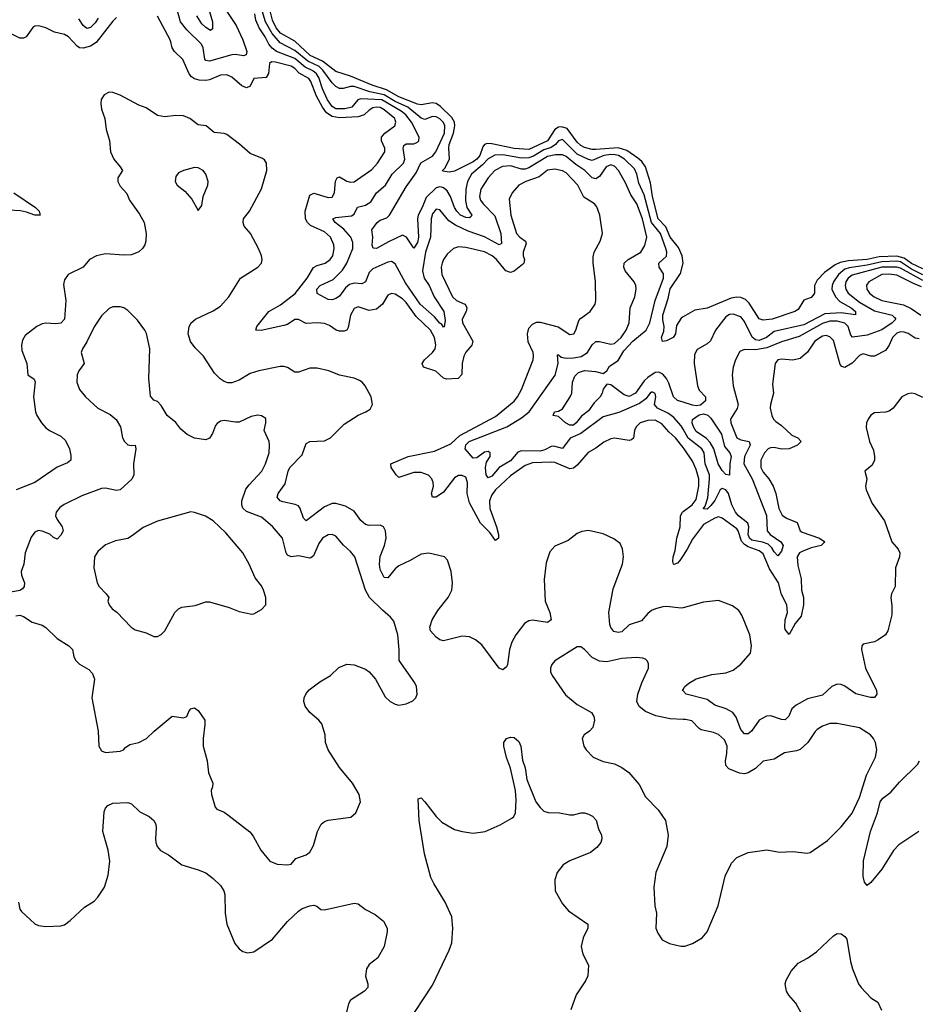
# Model space of a CAD drawing. Header units: inches. Extents: x 2001573 to 2220545, y 644482 to 846830.
# Tile 195 of 256: x 2066429 to 2071266, y 712599 to 717902. Entities that reach past the tile are written whole.
import ezdxf

# ---------------------------------------------------------------- set-up
doc = ezdxf.new("R2010")
doc.units = ezdxf.units.IN
doc.header["$MEASUREMENT"] = 0
doc.layers.add('C0761', color=7, linetype='Continuous')
doc.layers.add('C0771', color=7, linetype='Continuous')

msp = doc.modelspace()

# ---------------------------------------------------------------- linework, layer by layer
at = {"layer": 'C0761', "color": 5}
for points, elevation in [([(2067536.5, 717956.5), (2067593.4, 717870), (2067630, 717794.3), (2067651.4, 717730), (2067650, 717721.2), (2067647.1, 717712.9), (2067633.2, 717706.8), (2067590, 717714.1), (2067570, 717712.3), (2067450, 717678.8), (2067430, 717683.1), (2067424.8, 717690), (2067417.1, 717750), (2067407.8, 717770), (2067328.1, 717848.1), (2067294.6, 717890), (2067267.4, 717987.4)], 360), ([(2067444.5, 717964.5), (2067466.9, 717890), (2067467.5, 717852.5), (2067455.6, 717844.4), (2067430, 717859.9), (2067410, 717879.2), (2067382.1, 717922.1)], 340), ([(2070000, 715696.7), (2069990, 715714.5), (2069950, 715758.7), (2069920.5, 715780.5), (2069862, 715810), (2069846, 715830), (2069854, 715870), (2069850, 715888.7), (2069835.2, 715895.2), (2069830, 715896.4), (2069822, 715890), (2069799.7, 715860.3), (2069765.5, 715834.5), (2069654.1, 715785.9), (2069570, 715763.2), (2069450, 715673.8), (2069391.1, 715648.9), (2069350, 715592.7), (2069304.9, 715604.9), (2069290, 715602.9), (2069255, 715585), (2069230, 715578.7), (2069130, 715579.3), (2069110, 715572.3), (2069070, 715525.3), (2069009.8, 715490.3), (2068970, 715444.1), (2068950, 715434.5), (2068939, 715450), (2068935.9, 715490), (2068941.8, 715518.2), (2068960.7, 715550), (2068961.3, 715570), (2068950, 715576.2), (2068930, 715572.7), (2068890, 715541.8), (2068870, 715539.8), (2068827.1, 715590), (2068830, 715612.2), (2068848.8, 715630), (2069051, 715709), (2069130, 715758), (2069170.5, 715790), (2069311.7, 715988.3), (2069327.4, 716050), (2069323.6, 716096.4), (2069330, 716097.1), (2069344.2, 716084.2), (2069370, 716079.2), (2069410, 716080.3), (2069451.8, 716088.2), (2069485.2, 716110), (2069510, 716151.3), (2069530, 716169.4), (2069550, 716169.5), (2069610, 716153.8), (2069630, 716158), (2069667.2, 716190), (2069693.5, 716230), (2069709.9, 716270), (2069715.4, 716350), (2069740.3, 716410), (2069747.3, 716450), (2069745.5, 716470), (2069736.8, 716490), (2069687.9, 716550), (2069680.7, 716570), (2069682.8, 716590), (2069704.4, 716610), (2069773, 716650), (2069794, 716686), (2069804.9, 716730), (2069780.8, 716830), (2069750, 716909.8), (2069718.7, 716958.7), (2069690, 717023.8), (2069652.1, 717090), (2069630, 717113.4), (2069610, 717119.9), (2069585.1, 717110), (2069550, 717058), (2069530, 717045.6), (2069510, 717050.5), (2069470.6, 717090.6), (2069422.2, 717122.2), (2069370, 717164.7), (2069350, 717174.1), (2069313.9, 717173.9), (2069270, 717165.8), (2069170, 717104), (2069150, 717097.2), (2069130, 717097.7), (2069070, 717114.1), (2069028.4, 717111.6), (2068986.4, 717090), (2068950, 717050.7), (2068911.8, 716990), (2068904.7, 716950), (2068910.1, 716930), (2068923.6, 716910), (2068985.9, 716845.9), (2069018.9, 716750), (2069022.9, 716697.1), (2069010, 716689.9), (2068931.7, 716731.7), (2068842.9, 716762.9), (2068774.9, 716794.9), (2068739.1, 716819.1), (2068690, 716877.7), (2068670, 716881.7), (2068650, 716856.9), (2068643.1, 716830), (2068640.3, 716730), (2068614, 716650), (2068597.1, 716550), (2068606.7, 716510), (2068633.6, 716470), (2068660.7, 716410), (2068712.1, 716330), (2068718.7, 716281.3), (2068713, 716247), (2068710, 716246.2), (2068701, 716261), (2068690, 716267.6), (2068661.1, 716301.1), (2068584.4, 716370), (2068505.6, 716485.6), (2068450, 716586.6), (2068430, 716599.8), (2068410, 716596.3), (2068330, 716560.6), (2068310, 716540.7), (2068290, 716489.8), (2068270, 716478.7), (2068230, 716483.1), (2068203.6, 716476.4), (2068182.8, 716457.2), (2068150, 716413.8), (2068130, 716400.4), (2068110, 716393.9), (2068090, 716395.3), (2068030, 716427.6), (2068029, 716450), (2068046.6, 716470), (2068116.7, 716503.3), (2068166.6, 716553.4), (2068190, 716590.2), (2068222.3, 716670), (2068222.4, 716702.4), (2068211.7, 716730), (2068173.2, 716773.2), (2068126.8, 716810), (2068114, 716830), (2068130, 716837), (2068214.8, 716845.2), (2068230, 716854.9), (2068247.6, 716892.4), (2068290, 716902.9), (2068319.4, 716920.6), (2068349.9, 716970.1), (2068398.2, 717010), (2068434.6, 717070), (2068495.3, 717130), (2068502.2, 717150), (2068493.2, 717210), (2068496.2, 717223.8), (2068510, 717233.5), (2068550, 717233.7), (2068570, 717242.2), (2068577.8, 717250), (2068579.8, 717270), (2068538.5, 717350), (2068507.7, 717390), (2068482.3, 717410), (2068378.4, 717470), (2068264.6, 717475.4), (2068249.4, 717470), (2068216.9, 717430), (2068178.6, 717421.4), (2068130, 717422.7), (2068110, 717433.9), (2068085.9, 717470), (2068059, 717530), (2068038.9, 717590), (2068027.2, 717610), (2068006.9, 717626.9), (2067965.5, 717645.5), (2067910, 717693.4), (2067810.9, 717730.9), (2067788, 717748), (2067769.9, 717770), (2067749.9, 717810), (2067718.1, 717858.1), (2067700.1, 717900.1), (2067693.7, 717933.7)], 360), ([(2070000, 715841.7), (2069970, 715850.8), (2069948.3, 715870), (2069923.6, 715943.6), (2069910, 715970.4), (2069890, 715993.1), (2069870, 716004.2), (2069850, 716001.4), (2069810, 715975.8), (2069790, 715956.4), (2069743.8, 715890), (2069710, 715873.4), (2069681.9, 715881.9), (2069610, 715935.7), (2069590, 715938.5), (2069570, 715913), (2069564.4, 715890), (2069553.4, 715870), (2069520.6, 715839.4), (2069490, 715795.5), (2069452.4, 715767.6), (2069423.9, 715730), (2069410, 715718.9), (2069390, 715718.7), (2069367.5, 715730), (2069330, 715764.1), (2069301.2, 715770), (2069307.8, 715790), (2069330, 715794.4), (2069350, 715806.3), (2069391.9, 715870), (2069400.8, 715890), (2069404.4, 715950), (2069417, 715983), (2069437.2, 716002.8), (2069470, 716013.5), (2069527.8, 716007.8), (2069570, 715997), (2069588.7, 716011.3), (2069603.3, 716036.7), (2069650, 716067.2), (2069680.9, 716119.1), (2069729.3, 716170.7), (2069801.8, 716230), (2069821.6, 716270), (2069850.3, 716390), (2069894.6, 716510), (2069893.9, 716533.9), (2069871.4, 716570), (2069869.9, 716590), (2069910.8, 716629.2), (2069912.6, 716650), (2069907.8, 716670), (2069877.9, 716750), (2069829.4, 716810), (2069790, 716959.4), (2069761, 717021), (2069750.4, 717070.4), (2069737.9, 717097.9), (2069685.2, 717150), (2069652.1, 717170), (2069634.4, 717174.4), (2069610, 717175.7), (2069572.6, 717170), (2069510, 717143.7), (2069490, 717149.3), (2069430, 717178.2), (2069350, 717256.1), (2069330, 717249.4), (2069313.1, 717230), (2069290, 717214.2), (2069250, 717201.7), (2069193.7, 717166.3), (2069170, 717158.2), (2069130, 717155.4), (2069030, 717173.3), (2068987, 717173), (2068950, 717153.3), (2068919.6, 717120.4), (2068860.3, 717070), (2068839.5, 717030), (2068830.7, 716989.3), (2068827.8, 716927.8), (2068835.7, 716890), (2068862.8, 716850), (2068858.6, 716841.4), (2068850, 716835.6), (2068830, 716837.3), (2068802, 716850), (2068782, 716870), (2068770, 716889.9), (2068748.3, 716950), (2068730, 716980.6), (2068710, 716996.6), (2068699.4, 716999.4), (2068690, 717001.6), (2068670, 716996.4), (2068616.2, 716943.8), (2068595.2, 716890), (2068573.1, 716850), (2068570.4, 716830), (2068575.1, 716730), (2068570, 716702.7), (2068550, 716671.1), (2068511.4, 716731.4), (2068490, 716741.5), (2068413.7, 716706.3), (2068350, 716669.2), (2068331, 716671), (2068326.9, 716686.9), (2068330.5, 716730), (2068325, 716770), (2068352.7, 716810), (2068370, 716822.5), (2068404.6, 716835.4), (2068419.1, 716850), (2068510, 717002.2), (2068562.8, 717077.2), (2068588.6, 717131.4), (2068650, 717166.8), (2068669.6, 717190.4), (2068715.5, 717290), (2068717.9, 717330), (2068710, 717349.1), (2068690, 717368.9), (2068670, 717379.6), (2068650, 717380.2), (2068610, 717364.4), (2068590, 717371.9), (2068517.3, 717430), (2068450, 717461.9), (2068390, 717497.3), (2068313.6, 717513.6), (2068230, 717541.8), (2068210, 717542.8), (2068170, 717531.2), (2068150, 717531.9), (2068130, 717542.3), (2068110, 717561.5), (2068060.1, 717630), (2068040.1, 717650), (2067979.5, 717679.5), (2067910, 717736.6), (2067830, 717776.7), (2067787.5, 717827.5), (2067751.7, 717890), (2067734.5, 717950)], 340), ([(2070000, 716301.1), (2069990, 716295.3), (2069964.5, 716255.5), (2069959.1, 716210), (2069946.8, 716190), (2069910, 716172.3), (2069889.7, 716169.6), (2069883.6, 716190), (2069896.1, 716223.9), (2069898.2, 716250), (2069890, 716285.2), (2069891.6, 716310), (2069919.8, 716400.2), (2069930, 716452.1), (2069985.2, 716534.8), (2069999.6, 716590), (2069995.6, 716630), (2069975.9, 716675.9), (2069930, 716729.9), (2069906.6, 716786.6), (2069865.4, 716830), (2069835.9, 716950), (2069823.9, 717023.9), (2069796.8, 717110), (2069777.5, 717137.5), (2069757, 717157), (2069697.7, 717197.7), (2069650, 717211.2), (2069530, 717202.4), (2069510, 717202.9), (2069470, 717213.2), (2069450, 717224.2), (2069430, 717242.7), (2069375.4, 717315.4), (2069345.5, 717325.5), (2069330, 717323.7), (2069309.4, 717310.6), (2069270.6, 717249.4), (2069170, 717203.1), (2069090, 717207.4), (2068970, 717233.6), (2068945.1, 717234.9), (2068930.8, 717229.2), (2068922.7, 717217.3), (2068905.8, 717170), (2068890, 717150.4), (2068870, 717136.9), (2068770, 717086.7), (2068741, 717081), (2068706.9, 717086.9), (2068704.5, 717090), (2068717.8, 717102.2), (2068743.2, 717150), (2068738.6, 717210), (2068741, 717230), (2068764.1, 717290), (2068772, 717330), (2068768.8, 717350), (2068754.9, 717374.9), (2068694.8, 717434.8), (2068670.5, 717450.5), (2068650, 717455), (2068590, 717444.3), (2068570, 717446.5), (2068470, 717486.1), (2068403.7, 717523.7), (2068326.6, 717550), (2068210, 717598.1), (2068130, 717622.2), (2068058.9, 717678.9), (2067992.7, 717710), (2067910, 717785.9), (2067832.7, 717830), (2067810, 717858.5), (2067790, 717898.7), (2067770, 717978.3)], 320), ([(2066950, 717913.2), (2066930, 717893.2), (2066840.7, 717779.3), (2066810, 717759.6), (2066770, 717748.7), (2066750, 717751.2), (2066738.7, 717758.7), (2066690.8, 717810), (2066670, 717822.6), (2066615.7, 717835.7), (2066570, 717858), (2066531.5, 717868.4), (2066510, 717867.1), (2066499.7, 717860.3), (2066464.4, 717810), (2066450, 717802.4), (2066430, 717802), (2066371.2, 717831.2)], 380), ([(2066851.9, 717910), (2066835, 717885), (2066810, 717860.2), (2066790, 717854.2), (2066770.7, 717870.7), (2066746.2, 717906.2)], 360), ([(2070000, 715597.7), (2069959.4, 715650), (2069922.5, 715682.5), (2069885.3, 715725.3), (2069850, 715744.7), (2069810, 715743.1), (2069769.4, 715730), (2069747.6, 715710), (2069738.9, 715690), (2069732.1, 715647.9), (2069721.3, 715638.7), (2069710, 715635), (2069630, 715648), (2069610, 715643.8), (2069573.2, 715626.8), (2069530, 715594.5), (2069488.7, 715571.3), (2069430, 715503.5), (2069410, 715487.6), (2069390, 715484), (2069310, 715517.3), (2069290, 715519.9), (2069190, 715515.8), (2069150, 715500.8), (2069070, 715445.6), (2068989.6, 715370), (2068970, 715343.1), (2068958.1, 715310), (2068960.1, 715270), (2068996.2, 715170), (2069005.8, 715130), (2069006, 715110), (2068990, 715096.9), (2068959.7, 715139.7), (2068908.5, 715190), (2068850, 715300.2), (2068838.4, 715350), (2068839.9, 715410), (2068830, 715437.7), (2068810, 715447.5), (2068790, 715446.7), (2068770, 715434.8), (2068710, 715358), (2068670, 715331.4), (2068651, 715331), (2068645.4, 715350), (2068655.8, 715390), (2068654.9, 715410), (2068647.7, 715430), (2068630, 715449.3), (2068590, 715463), (2068550, 715463.6), (2068470, 715436.4), (2068454.8, 715450), (2068428, 715490), (2068426, 715510), (2068519.1, 715550), (2068660.9, 715579.1), (2068750, 715617.3), (2068797.9, 715662.1), (2068990, 715764.1), (2069090, 715847.4), (2069108.5, 715870), (2069130.6, 715910), (2069192.2, 716070), (2069195.4, 716090), (2069192.2, 716110), (2069166.3, 716166.3), (2069162.3, 716210), (2069170, 716240.7), (2069190, 716263.1), (2069210, 716273.3), (2069230, 716273.2), (2069327.2, 716247.2), (2069390, 716206.2), (2069412, 716210), (2069422.8, 716230), (2069438.7, 716281.3), (2069447.6, 716292.5), (2069500.2, 716330), (2069527, 716370), (2069530.6, 716390), (2069528.5, 716491.5), (2069515.3, 716590), (2069515, 716625), (2069521.6, 716650), (2069553.7, 716710), (2069566.8, 716750), (2069552, 716850), (2069535, 716895), (2069522.3, 716910), (2069465.7, 716945.7), (2069433.6, 717010), (2069370, 717077.4), (2069350, 717088.1), (2069310, 717096.7), (2069270, 717091), (2069224.5, 717055.5), (2069153.7, 717030), (2069115.2, 717010), (2069079.1, 716970), (2069064.3, 716935.7), (2069072.3, 716850), (2069102.7, 716750), (2069120.6, 716730), (2069152.1, 716710), (2069156, 716696), (2069138.7, 716650), (2069138.6, 716630), (2069145.9, 716610), (2069142, 716590), (2069135.6, 716584.4), (2069090, 716547), (2069070, 716539.9), (2069045, 716550), (2068995.1, 716610), (2068972.2, 716630), (2068930, 716650.9), (2068830, 716674.4), (2068790, 716678.5), (2068763.1, 716670), (2068730, 716639.7), (2068710.2, 716610), (2068702.7, 716590), (2068697.7, 716570), (2068702, 716530), (2068759.3, 716410), (2068780.2, 716390), (2068824.9, 716370), (2068830, 716363.1), (2068835.3, 716350), (2068831.6, 716330), (2068810.9, 716290), (2068812.9, 716270), (2068868.7, 716170), (2068862.7, 716150), (2068830, 716111.3), (2068819.4, 716090), (2068811, 716050), (2068808.4, 715991.7), (2068789.5, 715970.5), (2068725.5, 715965.5), (2068710, 715971.4), (2068669.5, 716009.5), (2068602, 716030), (2068595.7, 716050), (2068607.2, 716070), (2068650.8, 716109.2), (2068665.4, 716130), (2068669.1, 716150.9), (2068662, 716190), (2068639.3, 716230), (2068563.2, 716303.2), (2068510, 716378.4), (2068490, 716399.1), (2068450, 716423.4), (2068430, 716427.7), (2068410, 716418.9), (2068382.5, 716370), (2068350, 716342.2), (2068310, 716336.7), (2068250, 716354.8), (2068230, 716346), (2068208.9, 716310), (2068196.3, 716243.7), (2068189.4, 716230.6), (2068174.8, 716225.2), (2068150, 716223.8), (2068133, 716230), (2068095.8, 716255.8), (2068070, 716265), (2068030, 716268.7), (2067970, 716266.1), (2067930, 716286.6), (2067910, 716286.6), (2067870, 716261.2), (2067850, 716255.9), (2067727.9, 716227.9), (2067699.3, 716230), (2067704.8, 716250), (2067769.9, 716330.1), (2067832.9, 716367.1), (2067911.8, 716428.2), (2067975.9, 716510), (2068010, 716567.5), (2068030, 716578.3), (2068074, 716590), (2068100.2, 716610), (2068113.6, 716630), (2068121.7, 716670), (2068119.1, 716690), (2068101.4, 716730), (2068070, 716760.1), (2067993.8, 716793.8), (2067977.6, 716810), (2067968, 716830), (2067965.5, 716870), (2067990, 716956.2), (2068012, 716968), (2068090, 716944.1), (2068110, 716945.4), (2068123.2, 716970), (2068128.2, 717031.8), (2068137.6, 717050), (2068150, 717055.2), (2068190, 717032.6), (2068210, 717026.9), (2068230, 717029.3), (2068324.3, 717095.7), (2068354.3, 717130), (2068394, 717190), (2068394.9, 717210), (2068376.7, 717250), (2068377.2, 717270), (2068394.8, 717290), (2068449, 717330), (2068454.1, 717350), (2068450, 717362.4), (2068447.4, 717370), (2068390, 717416.9), (2068370, 717428.3), (2068350, 717431), (2068330, 717426.9), (2068310, 717415.1), (2068282.5, 717390), (2068250, 717378.2), (2068150, 717373.6), (2068110, 717380.3), (2068080.9, 717400.9), (2068058.5, 717430), (2068026, 717490), (2067996, 717570), (2067985.3, 717585.3), (2067933.5, 717613.5), (2067910, 717638.4), (2067890, 717651.9), (2067806.4, 717673.6), (2067784.8, 717675.2), (2067773.1, 717666.9), (2067768.3, 717611.7), (2067755.6, 717590), (2067690, 717585.3), (2067670, 717544.7), (2067650, 717535.6), (2067625.2, 717545.2), (2067570, 717593.2), (2067544.5, 717604.5), (2067510, 717603.8), (2067450, 717577.7), (2067430, 717573.8), (2067395.6, 717575.6), (2067370, 717583.9), (2067354.2, 717594.2), (2067341.3, 717610), (2067306.9, 717686.9), (2067262.3, 717730), (2067250, 717749.7), (2067241.2, 717790), (2067170, 717920.3)], 380), ([(2070000, 714735.2), (2069990, 714732.5), (2069910, 714742.2), (2069890, 714740.8), (2069850.6, 714730), (2069830, 714719.3), (2069810, 714703.9), (2069775.5, 714664.5), (2069710, 714642.9), (2069670, 714604.8), (2069650, 714601), (2069626.9, 714606.9), (2069610, 714628), (2069605, 714645), (2069600.7, 714710), (2069623.5, 714836.5), (2069673.8, 714970), (2069679.3, 715010), (2069672.9, 715052.9), (2069660.4, 715080.4), (2069626.6, 715106.6), (2069570, 715132.7), (2069490, 715151.6), (2069454.3, 715145.7), (2069430, 715134.7), (2069382, 715098), (2069310, 715066), (2069283.4, 715036.6), (2069263.2, 714976.8), (2069252.7, 714887.3), (2069258.1, 714770), (2069282.8, 714710), (2069290.1, 714669.9), (2069270, 714655.5), (2069190, 714667.6), (2069170, 714664), (2069146.4, 714650), (2069099.6, 714590), (2069077.2, 714550), (2069066.2, 714510), (2069055.5, 714430), (2069050, 714417), (2069030, 714400.5), (2069010, 714409.7), (2068915.7, 714535.7), (2068882.7, 714562.7), (2068850, 714578.2), (2068810, 714582.8), (2068710, 714557.4), (2068690, 714562.5), (2068670, 714576.5), (2068640.3, 714610), (2068636, 714630), (2068649.9, 714670.1), (2068679.8, 714720.2), (2068735.9, 714790), (2068755.7, 714830), (2068757.7, 714870), (2068750.6, 714930.6), (2068731.9, 714991.9), (2068715.1, 715010), (2068630.3, 715029.7), (2068590, 715023.5), (2068531.3, 714988.7), (2068470, 714959.9), (2068450, 714944.6), (2068410, 714896.8), (2068390, 714898.5), (2068370, 714940.5), (2068364.8, 714970), (2068369.6, 715010.4), (2068392.5, 715070), (2068401.6, 715110), (2068397.3, 715150), (2068388, 715170), (2068370, 715179.8), (2068310, 715177.9), (2068290, 715183.4), (2068265, 715205), (2068230, 715255.3), (2068181.8, 715281.8), (2068130, 715297.3), (2068110, 715296.4), (2068070, 715278.6), (2067970, 715203.5), (2067956.8, 715216.8), (2067939.1, 715270), (2067930, 715283.1), (2067911.9, 715291.9), (2067845.1, 715305.1), (2067831.6, 715311.6), (2067815.1, 715330), (2067820.7, 715350), (2067857.9, 715402.1), (2067873.6, 715470), (2067882.9, 715490), (2067950, 715559.1), (2067970, 715618.9), (2067990, 715631), (2068070, 715634.2), (2068102.3, 715650), (2068175.7, 715724.3), (2068250, 715771.6), (2068292.7, 715790), (2068314.9, 715805.1), (2068327.1, 715830), (2068320.3, 715870), (2068288.2, 715930), (2068273, 715950), (2068258.5, 715958.5), (2068230, 715970.8), (2068150, 715987.8), (2068092.3, 716010), (2068030, 716025.3), (2067990, 716024.9), (2067930, 716003.4), (2067910, 716004.2), (2067870, 716028.4), (2067850, 716034.3), (2067830, 716033.6), (2067716.3, 716010), (2067670, 715996.1), (2067610, 715960.2), (2067570, 715947.1), (2067550, 715947.1), (2067530, 715953.3), (2067507.7, 715967.7), (2067477.6, 715997.6), (2067418.8, 716090), (2067374.2, 716134.2), (2067348.5, 716168.5), (2067335.3, 716210), (2067340.2, 716250), (2067351.5, 716270), (2067375.8, 716290), (2067470, 716333.2), (2067510, 716359.8), (2067554, 716410), (2067617.1, 716510), (2067711.3, 716570), (2067730.9, 716590), (2067734.5, 716610), (2067730.9, 716630), (2067713.5, 716670), (2067671.2, 716750), (2067637.7, 716790), (2067630.9, 716810), (2067633.2, 716830), (2067665.9, 716870), (2067730, 716990.6), (2067759.1, 717090), (2067757.6, 717130), (2067746.7, 717146.7), (2067734.9, 717154.9), (2067670, 717181.7), (2067612, 717232), (2067542.9, 717282.9), (2067530, 717288.7), (2067475.2, 717295.2), (2067431.8, 717330), (2067390, 717335.7), (2067345.3, 717370), (2067310, 717384.2), (2067270, 717385.5), (2067210, 717378.6), (2067170, 717385.4), (2067110, 717427.7), (2067070, 717441.5), (2066970, 717496.3), (2066930, 717509.7), (2066910, 717511.1), (2066882.9, 717497.1), (2066868, 717472), (2066866, 717450), (2066870, 717421), (2066886.9, 717370), (2066894.9, 717310), (2066911.5, 717251.5), (2066918, 717190), (2066935.8, 717150), (2066970.4, 717110), (2066981.6, 717090), (2066956.5, 717050), (2066956.5, 717030), (2066970, 717004.9), (2067005.1, 716965.1), (2067019.7, 716930), (2067074.4, 716854.4), (2067098.4, 716810), (2067108.9, 716750), (2067107.4, 716710), (2067101.7, 716690), (2067090.2, 716669.8), (2067070, 716651.5), (2067030, 716636), (2066990, 716633.8), (2066890, 716641.7), (2066842, 716630), (2066804.9, 716610), (2066770.4, 716570), (2066690.4, 716530), (2066670, 716500.9), (2066664.1, 716475.9), (2066677.5, 716390), (2066669.1, 716290), (2066650, 716267.7), (2066623.5, 716263.5), (2066570, 716268.4), (2066550, 716264.4), (2066521.6, 716250), (2066458.6, 716201.4), (2066443.8, 716176.2), (2066437.7, 716150), (2066440.9, 716120.9), (2066466.3, 716050), (2066473.4, 715990), (2066506.6, 715966.6), (2066512.5, 715952.5), (2066503.9, 715870), (2066514, 715790), (2066520.3, 715770), (2066546, 715730), (2066570, 715704.6), (2066590, 715689.1), (2066650, 715659.6), (2066676, 715636), (2066697.6, 715590), (2066704.8, 715555.2), (2066704.4, 715530), (2066685.2, 715514.8), (2066630, 715492.2), (2066510.1, 715409.9), (2066410.1, 715369.9)], 420), ([(2066397.1, 716970), (2066514.2, 716890), (2066534.2, 716870), (2066539.3, 716850), (2066510, 716848.7), (2066465.8, 716865.8), (2066433, 716873), (2066370, 716876.9)], 380), ([(2066408.5, 714691.5), (2066430, 714694.9), (2066450, 714687.7), (2066496.7, 714656.7), (2066550, 714640.4), (2066570, 714628.5), (2066630.2, 714570.2), (2066692.7, 714530), (2066712.4, 714510), (2066719.5, 714470), (2066730.4, 714450), (2066750.3, 714430.3), (2066801.8, 714401.8), (2066820.5, 714380.5), (2066831.8, 714350), (2066817.4, 714250), (2066850.4, 714070), (2066854.8, 713990), (2066870, 713964.7), (2066890, 713956), (2066970, 713962.8), (2066988, 713970), (2066998, 713982), (2067022.3, 713997.7), (2067070, 714008.8), (2067112, 714030), (2067151.8, 714070), (2067250, 714151.3), (2067310, 714142.8), (2067328, 714150), (2067340.2, 714179.8), (2067350, 714191.3), (2067370, 714196), (2067390, 714181), (2067424.9, 714130), (2067425.8, 714105.8), (2067415.6, 714030), (2067416.9, 713990), (2067437.1, 713910), (2067445.9, 713845.9), (2067467.7, 713790), (2067466.8, 713770), (2067458.8, 713750), (2067460.7, 713730), (2067481.3, 713661.3), (2067490, 713650.8), (2067530, 713633.4), (2067550, 713619.3), (2067667.4, 713527.4), (2067684.9, 713504.9), (2067726.4, 713430), (2067776, 713370), (2067814.2, 713354.2), (2067869.5, 713350.5), (2067890, 713354.8), (2067915.5, 713384.5), (2067970, 713403.8), (2067990, 713419.3), (2068010, 713454), (2068032.3, 713530), (2068051.8, 713570), (2068070, 713583.7), (2068090, 713590.3), (2068212.1, 713607.9), (2068239, 713630), (2068263.7, 713690), (2068255.6, 713730), (2068221.1, 713790), (2068150, 713875.1), (2068089.8, 713970), (2068075.1, 714010), (2068073.7, 714050), (2068054.7, 714110), (2068039.6, 714130), (2067989.7, 714170), (2067964.9, 714205), (2067958.7, 714230), (2067960.4, 714250), (2067970, 714272.4), (2067987.3, 714292.7), (2068044.4, 714335.6), (2068102, 714370), (2068147.3, 714412.7), (2068190, 714430.3), (2068230, 714427), (2068290, 714404.9), (2068310, 714390.4), (2068344.4, 714350), (2068395.6, 714255.6), (2068422.8, 714230), (2068450, 714216.3), (2068470, 714210.7), (2068510, 714217.3), (2068545.6, 714234.4), (2068562, 714250), (2068569, 714270), (2068564, 714310), (2068556, 714330), (2068472, 714450), (2068471.5, 714508.5), (2068463.5, 714590), (2068442.7, 714662.7), (2068424.9, 714684.9), (2068381.3, 714721.3), (2068311, 714791), (2068289.9, 714829.9), (2068232.3, 715010), (2068210, 715037.2), (2068171.3, 715071.3), (2068130, 715120.5), (2068110, 715129.6), (2068090, 715128), (2068059.5, 715110), (2068038.5, 715081.5), (2068010, 715014), (2067995.7, 715004.3), (2067990, 715002), (2067930, 715014.3), (2067890, 715008.3), (2067870, 715018.8), (2067862.8, 715030), (2067843.1, 715110), (2067790, 715172.4), (2067730, 715222.4), (2067650, 715253.3), (2067630.5, 715270.5), (2067623.9, 715290), (2067624.7, 715310), (2067646.9, 715373.1), (2067663.3, 715396.7), (2067731.7, 715470), (2067751.7, 715510), (2067770.8, 715570), (2067774.3, 715610), (2067771.3, 715630), (2067744.2, 715690), (2067754.5, 715730), (2067753.8, 715753.8), (2067730, 715769.4), (2067710, 715771.5), (2067675.6, 715764.4), (2067610, 715735.1), (2067590, 715733.7), (2067530, 715743.1), (2067510, 715739.7), (2067492, 715727.9), (2067483.6, 715716.4), (2067466.7, 715673.3), (2067450, 715647.6), (2067430, 715639.7), (2067370, 715648), (2067330, 715668.4), (2067296.8, 715696.8), (2067270, 715732.4), (2067222, 715770), (2067190, 715824.2), (2067170, 715846), (2067150, 715852.7), (2067133.6, 715873.6), (2067123.9, 715970), (2067129.9, 716130), (2067111.7, 716211.7), (2067103, 716230), (2067063.6, 716283.6), (2067010, 716336.2), (2066990, 716349.5), (2066970, 716355.6), (2066930, 716355.6), (2066910, 716347.3), (2066870, 716307.3), (2066830, 716247.8), (2066790, 716167.3), (2066766, 716130), (2066759.5, 716110), (2066776, 716050), (2066746.9, 716010), (2066737.7, 715990), (2066737, 715950), (2066750.4, 715910), (2066783, 715870), (2066849.2, 715809.2), (2066916.4, 715776.4), (2066948.1, 715748.1), (2066971.8, 715710), (2066982, 715650), (2066992.7, 715630), (2067010, 715612.7), (2067032, 715608), (2067050.3, 715610.3), (2067053.8, 715590), (2067040.8, 715510), (2067043.1, 715450), (2067032.1, 715427.9), (2066970, 715369.8), (2066950, 715365.6), (2066890, 715379.8), (2066870, 715377.8), (2066762.9, 715337.1), (2066668.7, 715291.3), (2066645.6, 715274.4), (2066624.7, 715250), (2066621.1, 715230), (2066629.6, 715209.6), (2066656.9, 715170), (2066662, 715150), (2066650, 715126.6), (2066630, 715105.1), (2066610, 715114), (2066590.5, 715130.5), (2066550, 715148.3), (2066530, 715151.2), (2066510, 715141.8), (2066490, 715115.8), (2066457.8, 715030), (2066450.3, 714970), (2066437.4, 714930), (2066438, 714910), (2066453.8, 714870), (2066452.6, 714850), (2066443.2, 714836.8), (2066430, 714827.1), (2066381.6, 714818.4)], 440), ([(2070000, 715017), (2069981.7, 714990), (2069970, 714975.5), (2069950, 714967.8), (2069947.6, 714970), (2069944.3, 714984.3), (2069947, 715010), (2069956.8, 715043.2), (2069966.5, 715110), (2069983.7, 715170), (2069986, 715230), (2069996.7, 715250), (2070000, 715252.5)], 380), ([(2070000, 714133.1), (2069930, 714136.5), (2069853.7, 714153.7), (2069796.8, 714176.8), (2069762.6, 714202.6), (2069751.5, 714230), (2069755.8, 714270), (2069776.9, 714330), (2069813, 714410), (2069813.3, 714433.3), (2069807.6, 714447.6), (2069797.4, 714457.4), (2069783.9, 714463.9), (2069746.5, 714466.5), (2069670, 714461.4), (2069590, 714444), (2069550, 714446.6), (2069510, 714467.6), (2069470, 714509.4), (2069450, 714523.7), (2069430, 714524.5), (2069310, 714449.4), (2069293, 714430), (2069286, 714410), (2069286.4, 714390), (2069294.4, 714370), (2069366.1, 714266.1), (2069430, 714213.4), (2069506, 714170), (2069518.8, 714150), (2069522.8, 714130), (2069514.8, 714090), (2069496, 714070), (2069466.8, 714050), (2069457.3, 714030), (2069464.9, 713990), (2069477.3, 713970), (2069516, 713930), (2069570, 713906.7), (2069630, 713894), (2069670, 713875.3), (2069708.4, 713848.4), (2069763.7, 713783.7), (2069797.5, 713717.5), (2069865.9, 713645.9), (2069904.4, 713590), (2069919.5, 713510), (2069912.4, 713450), (2069852.7, 713310), (2069843, 713230), (2069848.4, 713130), (2069857.1, 713090), (2069854, 713010), (2069863, 712983), (2069887.1, 712947.1), (2069927.3, 712927.3), (2069988, 712912), (2070000, 712912)], 440), ([(2070000, 714287.1), (2069997.4, 714290), (2070000, 714294.8)], 420), ([(2068510, 712487.3), (2068650, 712702.8), (2068740.5, 712890), (2068755.4, 712930), (2068759.8, 713010), (2068755.1, 713070), (2068718.3, 713150), (2068657.7, 713250), (2068642.8, 713282.8), (2068608.1, 713410), (2068578.8, 713590), (2068574.6, 713705.4), (2068590, 713710.8), (2068610, 713690.6), (2068670.2, 713610.2), (2068700.7, 713580.7), (2068770, 713540.3), (2068810, 713530.3), (2068870, 713521.1), (2068934, 713530), (2069014.7, 713565.3), (2069077.7, 713602.3), (2069089.6, 713610.4), (2069098, 713630), (2069102, 713698), (2069097.6, 713750), (2069071.6, 713871.6), (2069050, 713929), (2069034, 713990), (2069034, 714010), (2069050, 714031.3), (2069070, 714038), (2069090, 714036), (2069114.9, 714014.9), (2069126.8, 713990), (2069134.9, 713914.9), (2069150, 713872), (2069159.1, 713810), (2069206.4, 713690), (2069230, 713658.8), (2069250, 713638.8), (2069272.8, 713632.8), (2069334, 713630), (2069390, 713620.5), (2069410, 713620.5), (2069450.4, 713630.4), (2069470, 713630.5), (2069490, 713624), (2069512.3, 713612.3), (2069531.8, 713591.8), (2069544.8, 713544.8), (2069560.4, 713510), (2069562.4, 713490), (2069557.1, 713470), (2069536.2, 713443.8), (2069502.3, 713417.7), (2069390, 713371.2), (2069354.4, 713350), (2069321.7, 713310), (2069309, 713270), (2069310.4, 713210), (2069350, 713140.7), (2069382.7, 713102.8), (2069487.3, 713030), (2069487.7, 713010), (2069462, 712958), (2069452, 712910), (2069460.9, 712870), (2069490.3, 712810), (2069487.4, 712752.6), (2069474.8, 712725.2), (2069424.2, 712650), (2069395.3, 712570)], 420), ([(2066421.7, 713150), (2066430, 713111), (2066438.7, 713098.7), (2066510, 713033.4), (2066530, 713023), (2066570, 713018), (2066650, 713022), (2066670, 713027.7), (2066701.2, 713050), (2066778, 713122), (2066830, 713154.8), (2066850, 713176), (2066884.5, 713230), (2066905.3, 713294.7), (2066914, 713370), (2066905.7, 713430), (2066876.9, 713530), (2066883.3, 713636.7), (2066890, 713656), (2066904, 713670), (2066930, 713682.8), (2067010, 713685.5), (2067030, 713679.3), (2067075.4, 713635.4), (2067124.9, 713610), (2067150.4, 713590), (2067161.6, 713570), (2067163.8, 713550), (2067159.5, 713490), (2067162.4, 713470), (2067168.8, 713448.8), (2067187.3, 713427.3), (2067230, 713404.9), (2067301, 713350), (2067390, 713324.2), (2067430, 713306.7), (2067470, 713277.6), (2067510, 713238.4), (2067527.4, 713210), (2067532.9, 713190), (2067534.3, 713090), (2067543.1, 713030), (2067587.1, 712927.1), (2067610, 712898.8), (2067630, 712884), (2067655.9, 712875.9), (2067690, 712881.6), (2067790, 712950.2), (2067870, 713045.2), (2067930, 713101.3), (2067950, 713114.7), (2067990.4, 713130.4), (2068012.8, 713132.8), (2068027.9, 713127.9), (2068050.6, 713110.6), (2068070, 713108.7), (2068230, 713144.6), (2068250, 713140.3), (2068290, 713110.3), (2068342.3, 713082.3), (2068386.3, 713046.3), (2068406.7, 713010), (2068406.7, 712990), (2068390.4, 712910), (2068357.3, 712850), (2068310, 712814), (2068296.4, 712790), (2068290.6, 712750.6), (2068302.8, 712710), (2068302.8, 712690), (2068284, 712670), (2068210, 712621.3), (2068198.6, 712601.4), (2068186.2, 712550)], 420)]:
    msp.add_lwpolyline(points, dxfattribs=dict(at, elevation=elevation))
for points, elevation in [([(2067370, 717106.3), (2067311, 717090), (2067283.4, 717076.6), (2067270, 717058), (2067265.5, 717030), (2067277.3, 717010), (2067318, 716978), (2067356.1, 716936.1), (2067390, 716874), (2067410, 716902), (2067415.6, 716950), (2067442, 717010), (2067442.9, 717030), (2067431.6, 717070), (2067416.2, 717090), (2067390, 717104.2)], 440), ([(2067350, 715251), (2067170, 715201.7), (2067093.6, 715166.4), (2067036.8, 715123.2), (2067010, 715108.7), (2066944.3, 715095.7), (2066890, 715073.3), (2066850, 715038), (2066830.6, 715010), (2066828.4, 714950), (2066846.4, 714870), (2066856.4, 714850), (2066894.9, 714810), (2066908, 714790), (2066903, 714770), (2066910.4, 714750), (2066926, 714730), (2066951.2, 714711.2), (2067028.2, 714630), (2067050, 714615.8), (2067110, 714600.3), (2067150, 714580.4), (2067170, 714580.5), (2067190, 714590.5), (2067210, 714610.7), (2067264.2, 714710), (2067283.6, 714730), (2067302.4, 714737.6), (2067372.9, 714747.1), (2067430, 714766), (2067450, 714767.4), (2067556.5, 714736.5), (2067610, 714714), (2067679, 714701), (2067690, 714702), (2067730, 714726), (2067754, 714750), (2067754.5, 714790), (2067740.9, 714830), (2067730, 714853.2), (2067696.6, 714896.6), (2067663.5, 714970), (2067629.6, 715030), (2067538.3, 715138.3), (2067470, 715203.6), (2067428.7, 715228.7), (2067370, 715248.5)], 460)]:
    msp.add_lwpolyline(points, close=True, dxfattribs=dict(at, elevation=elevation))
at = {"layer": 'C0771', "color": 5}
for points, elevation in [([(2071290, 716559.8), (2071230, 716588.4), (2071190, 716616.8), (2071150, 716628.2), (2071055.6, 716624.4), (2070990, 716609.7), (2070890, 716604.2), (2070846.2, 716593.8), (2070819.1, 716580.9), (2070760.2, 716539.8), (2070720.7, 716499.3), (2070707.7, 716470), (2070706.5, 716430), (2070700.9, 716419.1), (2070690, 716406.4), (2070649.1, 716390.9), (2070618.4, 716341.6), (2070600.7, 716330), (2070479.3, 716290), (2070430, 716283.4), (2070410, 716291.4), (2070355.5, 716375.5), (2070335, 716395), (2070310, 716405.9), (2070290, 716407.6), (2070257.8, 716402.2), (2070130, 716349), (2070062.5, 716337.5), (2070000, 716301.1)], 320), ([(2071290, 716527.6), (2071230, 716557.6), (2071170, 716597.3), (2071150, 716601.5), (2071070, 716598.2), (2070990, 716579.1), (2070893.7, 716566.3), (2070870, 716558.4), (2070835.8, 716530), (2070810.1, 716490), (2070801.7, 716470), (2070800.4, 716450), (2070820.6, 716410), (2070843.6, 716383.6), (2070905, 716350), (2070928.3, 716330), (2070928.1, 716311.9), (2070850, 716322.8), (2070762.8, 716317.2), (2070650, 716258.7), (2070490, 716222.2), (2070448.4, 716190), (2070410, 716174.6), (2070390, 716178.2), (2070371.8, 716191.8), (2070330, 716277), (2070310, 716301.3), (2070270, 716316.5), (2070250, 716314.2), (2070230, 716302), (2070174.3, 716230), (2070147.4, 716172.6), (2070130, 716157.2), (2070074.9, 716125.1), (2070061.4, 716098.6), (2070059.5, 716050), (2070077.1, 715930), (2070085.9, 715905.9), (2070120.1, 715870), (2070120.9, 715850), (2070093.9, 715826.1), (2070070, 715822.9), (2070050, 715826.5), (2070000, 715841.7)], 340), ([(2071290, 716496.6), (2071170, 716564.1), (2071150, 716569.8), (2071070, 716569.5), (2070910, 716525.3), (2070887.7, 716510), (2070876, 716490), (2070871.7, 716470), (2070875.7, 716450), (2070888.7, 716430), (2070950, 716381), (2071030, 716334.4), (2071125.3, 716310), (2071138.7, 716298.7), (2071145.2, 716290), (2071125.5, 716270), (2071070, 716231.7), (2070990, 716203.1), (2070912.5, 716192.5), (2070903.5, 716203.5), (2070888.2, 716250), (2070870, 716267.8), (2070830, 716279), (2070790, 716278), (2070750, 716265.4), (2070624.5, 716195.5), (2070530, 716167.1), (2070450, 716134.3), (2070390, 716124.4), (2070330, 716126.6), (2070304.6, 716115.4), (2070281.5, 716070), (2070269.2, 716030), (2070264.7, 715990), (2070269.2, 715930), (2070295.8, 715830), (2070291.3, 715808.7), (2070255.9, 715750), (2070257.7, 715730), (2070290, 715650.3), (2070310, 715640.1), (2070355.6, 715630), (2070360.4, 715610), (2070329.8, 715550.2), (2070326.1, 715510), (2070371.3, 715430), (2070448.6, 715231.4), (2070451.7, 715150), (2070468.9, 715128.9), (2070526.3, 715090), (2070538.2, 715070), (2070530, 715040.5), (2070510, 715014.3), (2070490, 715036.8), (2070478.3, 715058.3), (2070457.1, 715077.1), (2070428.1, 715088.1), (2070370, 715099.6), (2070357.3, 715110), (2070350, 715130), (2070353.9, 715170), (2070348.4, 715190), (2070298.4, 715230), (2070281.4, 715250), (2070262.8, 715290), (2070243.4, 715350), (2070230, 715369.9), (2070210, 715376.6), (2070199.8, 715370), (2070170, 715313), (2070150, 715285.2), (2070130, 715265.5), (2070110, 715267.1), (2070108.9, 715270), (2070118.9, 715281.2), (2070132.6, 715327.4), (2070142.5, 715430), (2070142.5, 715450), (2070118.5, 715510), (2070112.9, 715570), (2070100.3, 715590), (2070027.7, 715647.7), (2070000, 715696.7)], 360), ([(2071283.9, 716463.9), (2071240.7, 716480.7), (2071150, 716526.9), (2071108, 716532), (2071070.1, 716529.9), (2070998.9, 716490), (2070987.1, 716472.9), (2070988.7, 716450), (2071002.5, 716430), (2071027.8, 716410), (2071070, 716390.1), (2071186.2, 716366.2), (2071227.3, 716347.3), (2071279.2, 716310)], 380), ([(2071270, 716183.2), (2071250, 716186.9), (2071212, 716212), (2071190, 716219.9), (2071170, 716220.1), (2071150, 716213.8), (2071126.8, 716190), (2071110, 716148.9), (2071090, 716119.9), (2071030, 716090.5), (2071010, 716090.4), (2070970, 716102.5), (2070961, 716099), (2070950, 716094.1), (2070910, 716051.7), (2070870, 716028.3), (2070853.8, 716033.8), (2070845.4, 716045.4), (2070810, 716174.5), (2070790, 716194.5), (2070770, 716201.2), (2070750, 716198.2), (2070709.5, 716170), (2070670, 716112.1), (2070630, 716078), (2070590, 716069), (2070530, 716073.8), (2070510, 716070.8), (2070494.6, 716050), (2070481.4, 715938.6), (2070486.3, 715890), (2070470.2, 715829.8), (2070469.2, 715810), (2070476.9, 715770), (2070486, 715750), (2070498.6, 715738.6), (2070530, 715716.1), (2070584.9, 715664.9), (2070617.6, 715650), (2070634.7, 715630), (2070615.2, 715610), (2070570, 715590.4), (2070530, 715588.9), (2070490, 715597.3), (2070470, 715596.7), (2070458, 715590), (2070438.7, 715570), (2070419.1, 715530), (2070417.8, 715490), (2070430, 715464.4), (2070461.5, 715430), (2070484.8, 715390), (2070499, 715350), (2070514.6, 715270), (2070533.8, 715233.8), (2070556.6, 715216.6), (2070614.3, 715194.3), (2070630.1, 715150.1), (2070641.6, 715141.6), (2070734.6, 715110), (2070762, 715090), (2070743.6, 715070), (2070690, 715056.9), (2070641.6, 715038.4), (2070627.3, 715030), (2070613.3, 715010), (2070616.7, 714963.3), (2070634.7, 714890), (2070637, 714830), (2070648.4, 714790), (2070648.7, 714751.3), (2070635.9, 714690), (2070603.7, 714650), (2070570, 714591.6), (2070550, 714618), (2070547.2, 714630), (2070548.8, 714670), (2070561.8, 714710), (2070559, 714750), (2070530, 714806.5), (2070513.3, 714870), (2070464.4, 714944.4), (2070430, 715025.7), (2070410, 715041.2), (2070350, 715062.2), (2070330, 715074.9), (2070314.2, 715094.2), (2070297.2, 715150), (2070290, 715160.2), (2070210, 715218.1), (2070190, 715224.1), (2070170, 715217.5), (2070110, 715183.2), (2070050, 715104.7), (2070022.3, 715050), (2070000, 715017)], 380), ([(2071290, 715867.4), (2071250, 715887.6), (2071230, 715890.7), (2071210, 715887.4), (2071178.2, 715870), (2071130, 715809.8), (2071110, 715793.4), (2071090, 715787.7), (2071030, 715784.7), (2071010, 715771.8), (2070996, 715750), (2070986.5, 715730), (2070985.9, 715705.9), (2071004, 715630), (2071024.1, 715584.1), (2071031, 715549), (2071030.2, 715529.8), (2071018, 715502), (2070978.8, 715470), (2070988.7, 715430), (2070982.2, 715390), (2070984.9, 715370), (2071017.2, 715297.2), (2071083.6, 715203.6), (2071123.8, 715090), (2071156.8, 715050), (2071165.9, 715030), (2071164.2, 715010), (2071143.2, 714950), (2071142, 714850), (2071122.3, 714810), (2071118.5, 714790), (2071124.4, 714744.5), (2071123.5, 714696.5), (2071101.5, 714610), (2071090, 714589.7), (2071050, 714561.7), (2071030, 714551.2), (2070970, 714538), (2070962, 714530), (2070961, 714510), (2070981.6, 714410), (2071040.9, 714290), (2071042.6, 714270), (2071030, 714251.1), (2071009.1, 714250.9), (2070930, 714270.5), (2070870, 714312.4), (2070850, 714321.5), (2070830, 714322.8), (2070799.7, 714310), (2070750, 714263.7), (2070670, 714244.3), (2070608.1, 714210), (2070585.1, 714190), (2070568.2, 714151.8), (2070550, 714130.9), (2070530, 714132.4), (2070472.7, 714152.7), (2070449.1, 714150.9), (2070410, 714128.9), (2070368.7, 714070), (2070350, 714056.7), (2070330, 714056.7), (2070310, 714079.1), (2070285.6, 714145.6), (2070267.1, 714170), (2070231, 714190), (2070170.8, 714210.8), (2070130, 714241.7), (2070015.6, 714270), (2070000, 714287.1)], 420), ([(2070000, 715252.5), (2070049.5, 715290), (2070070, 715318.3), (2070085, 715390), (2070085, 715430), (2070070, 715480.4), (2070050, 715524.8), (2070006, 715590), (2070000, 715597.7)], 380), ([(2070000, 714294.8), (2070008.4, 714310), (2070030, 714329.2), (2070070, 714351.7), (2070155.1, 714375.1), (2070230, 714385.2), (2070270, 714399.3), (2070310, 714431.3), (2070363.1, 714490), (2070368.6, 714530), (2070359.1, 714590), (2070315.2, 714695.2), (2070300.4, 714720.4), (2070265.7, 714745.7), (2070190, 714774.3), (2070110, 714765), (2070000, 714735.2)], 420), ([(2070000, 712912), (2070010, 712912), (2070050, 712926), (2070102, 712958), (2070129, 712990), (2070189.2, 713130), (2070226, 713290), (2070261.2, 713358.8), (2070289, 713390), (2070350, 713416.3), (2070450, 713430.5), (2070518.5, 713418.5), (2070590, 713422.4), (2070667, 713413), (2070683.3, 713416.7), (2070778, 713482), (2070850, 713554.4), (2070910, 713628.8), (2070950, 713713.7), (2070986.3, 713833.7), (2071036, 713930), (2071042, 713970), (2071034.7, 714010), (2071025.1, 714030), (2071007.8, 714050), (2070949, 714089), (2070830, 714111.7), (2070790, 714110.8), (2070750, 714097.2), (2070721.3, 714078.7), (2070710, 714068.2), (2070671.2, 714008.8), (2070630, 713971.6), (2070610, 713964), (2070546.5, 713953.5), (2070490, 713919.7), (2070430, 713909.6), (2070390.1, 713869.9), (2070350, 713845.5), (2070330, 713841), (2070304.3, 713844.3), (2070246.9, 713866.9), (2070230, 713886), (2070227.5, 713910), (2070236.1, 713950), (2070237.7, 713990), (2070222.8, 714022.8), (2070190, 714052.1), (2070163.4, 714063.4), (2070098, 714078), (2070085.5, 714085.5), (2070046.4, 714126.4), (2070012.5, 714132.5), (2070000, 714133.1)], 440), ([(2071268.9, 713530), (2071161.7, 713458.3), (2071132.7, 713427.3), (2071070, 713327.8), (2071010, 713255.1), (2070990, 713239.3), (2070976.2, 713256.2), (2070968.3, 713288.3), (2070971.7, 713371.7), (2071007.9, 713530), (2071047, 713630), (2071061, 713690), (2071075.3, 713710), (2071118.8, 713741.2), (2071164.9, 713795.1), (2071261.1, 713890), (2071272.1, 713910)], 420), ([(2070636.8, 712550), (2070605.9, 712605.9), (2070568.3, 712648.3), (2070556.9, 712670), (2070549.7, 712710), (2070554.3, 712730), (2070581.7, 712778.3), (2070619.6, 712820.4), (2070670, 712847.7), (2070718.3, 712881.7), (2070810, 712967.3), (2070830, 712981), (2070850, 712978), (2070870, 712964.7), (2070881, 712950), (2070901.3, 712830), (2070912.2, 712790), (2070943.7, 712710), (2070958.7, 712690), (2071010, 712633.4), (2071048, 712610), (2071067.4, 712567.4)], 420)]:
    msp.add_lwpolyline(points, dxfattribs=dict(at, elevation=elevation))
at = {"layer": 'C0771', "color": 5, "elevation": 340}
msp.add_lwpolyline([(2070250, 715449.7), (2070230, 715452), (2070210, 715474), (2070189.1, 715510), (2070164.5, 715590), (2070144.9, 715624.9), (2070125.8, 715645.8), (2070070, 715684.3), (2070055.8, 715710), (2070048.5, 715730), (2070050.7, 715749.3), (2070085.7, 715774.3), (2070110, 715779.4), (2070132.4, 715772.4), (2070150, 715756.8), (2070206.7, 715670), (2070222.9, 715602.9), (2070250.8, 715570), (2070258.1, 715550), (2070251.8, 715510)], close=True, dxfattribs=at)

doc.saveas('drawing.dxf')
